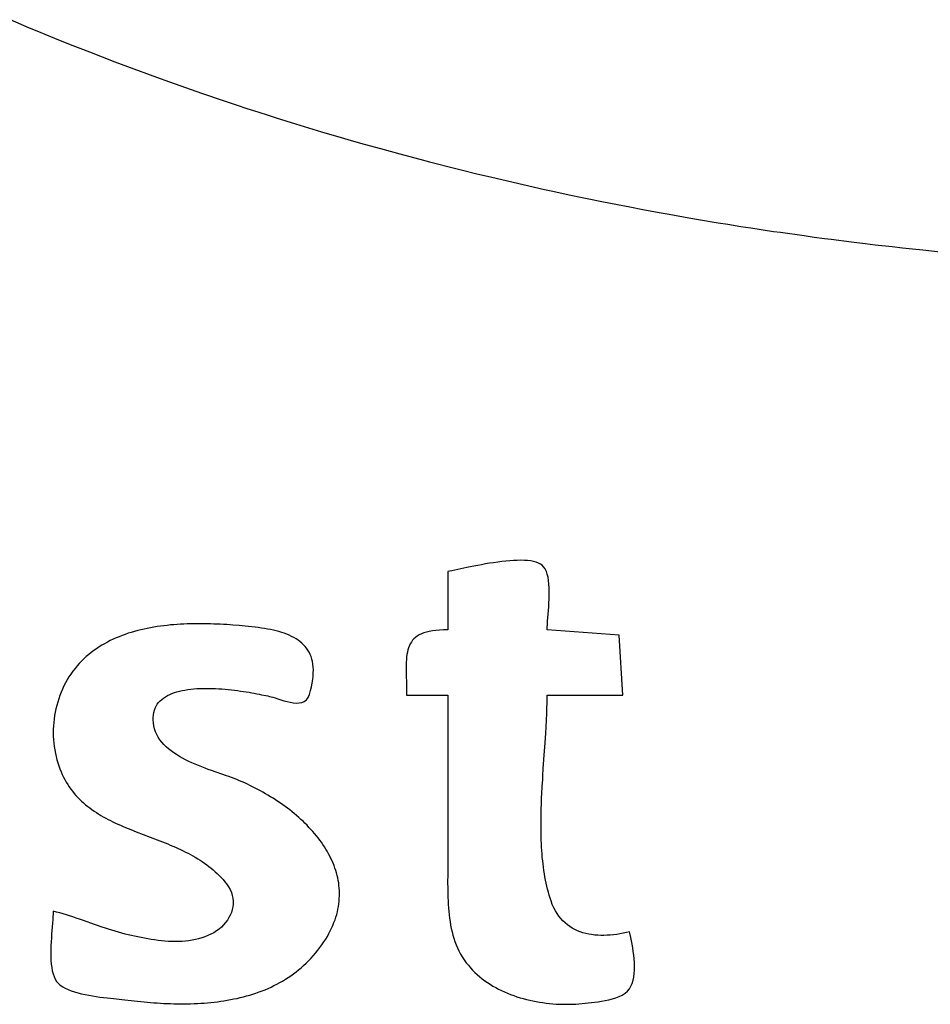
# Model space of a CAD drawing. Header units: inches. Extents: x 0 to 16, y 0 to 10.
# Tile 10 of 34: x 13.6 to 13.715, y 1.308 to 1.432. Entities that reach past the tile are written whole.
import ezdxf

# ---------------------------------------------------------------- set-up
doc = ezdxf.new("R2010")
doc.units = ezdxf.units.IN
doc.header["$LTSCALE"] = 0.935
doc.header["$MEASUREMENT"] = 0
doc.layers.get('0').update_dxf_attribs({"linetype": 'CONTINUOUS'})

msp = doc.modelspace()

# ---------------------------------------------------------------- linework, layer by layer
at = {"color": 2, "linetype": 'Continuous'}
for p, q in [((13.59927, 1.43153), (13.60164, 1.43052)), ((13.60164, 1.43052), (13.60283, 1.43003)), ((13.60283, 1.43003), (13.60363, 1.4297)), ((13.60363, 1.4297), (13.60482, 1.42922)), ((13.60482, 1.42922), (13.60681, 1.42842)), ((13.60681, 1.42842), (13.60921, 1.42747)), ((13.60921, 1.42747), (13.61081, 1.42685)), ((13.61081, 1.42685), (13.61241, 1.42624)), ((13.61241, 1.42624), (13.61402, 1.42563)), ((13.61402, 1.42563), (13.61764, 1.42429)), ((13.61764, 1.42429), (13.61926, 1.42371)), ((13.61926, 1.42371), (13.6233, 1.42229)), ((13.6233, 1.42229), (13.62615, 1.42133)), ((13.62615, 1.42133), (13.62777, 1.42079)), ((13.62777, 1.42079), (13.62899, 1.42039)), ((13.62899, 1.42039), (13.6294, 1.42026)), ((13.6294, 1.42026), (13.62981, 1.42012)), ((13.62981, 1.42012), (13.63062, 1.41986)), ((13.63062, 1.41986), (13.63144, 1.4196)), ((13.63144, 1.4196), (13.63266, 1.41921)), ((13.63266, 1.41921), (13.63512, 1.41845)), ((13.63512, 1.41845), (13.63675, 1.41795)), ((13.63675, 1.41795), (13.63839, 1.41745)), ((13.63839, 1.41745), (13.64085, 1.41673)), ((13.64085, 1.41673), (13.64208, 1.41637)), ((13.64208, 1.41637), (13.64372, 1.41591)), ((13.64372, 1.41591), (13.64578, 1.41533)), ((13.64578, 1.41533), (13.64866, 1.41455)), ((13.64866, 1.41455), (13.65072, 1.414)), ((13.65072, 1.414), (13.65195, 1.41368)), ((13.65195, 1.41368), (13.65277, 1.41346)), ((13.65277, 1.41346), (13.65442, 1.41304)), ((13.65442, 1.41304), (13.65607, 1.41263)), ((13.65607, 1.41263), (13.65772, 1.41222)), ((13.65772, 1.41222), (13.65978, 1.41173)), ((13.65978, 1.41173), (13.66102, 1.41144)), ((13.66102, 1.41144), (13.66638, 1.41021)), ((13.66638, 1.41021), (13.66679, 1.41012)), ((13.66679, 1.41012), (13.66721, 1.41003)), ((13.66721, 1.41003), (13.66968, 1.4095)), ((13.66968, 1.4095), (13.67092, 1.40924)), ((13.67092, 1.40924), (13.67174, 1.40907)), ((13.67174, 1.40907), (13.6738, 1.40865)), ((13.6738, 1.40865), (13.6771, 1.408)), ((13.6771, 1.408), (13.67874, 1.40769)), ((13.67874, 1.40769), (13.6808, 1.40731)), ((13.6808, 1.40731), (13.68204, 1.40708)), ((13.68204, 1.40708), (13.6845, 1.40665)), ((13.6845, 1.40665), (13.68573, 1.40644)), ((13.68573, 1.40644), (13.6882, 1.40603)), ((13.6882, 1.40603), (13.68943, 1.40583)), ((13.68943, 1.40583), (13.69106, 1.40557)), ((13.69106, 1.40557), (13.69229, 1.40538)), ((13.69229, 1.40538), (13.69517, 1.40494)), ((13.69517, 1.40494), (13.69602, 1.40482)), ((13.69602, 1.40482), (13.69899, 1.4044)), ((13.69899, 1.4044), (13.70027, 1.40423)), ((13.70027, 1.40423), (13.70155, 1.40406)), ((13.70155, 1.40406), (13.7024, 1.40395)), ((13.7024, 1.40395), (13.70495, 1.40362)), ((13.70495, 1.40362), (13.70666, 1.40342)), ((13.70666, 1.40342), (13.70794, 1.40326)), ((13.70794, 1.40326), (13.71007, 1.40302)), ((13.71007, 1.40302), (13.71135, 1.40287)), ((13.71135, 1.40287), (13.71263, 1.40273)), ((13.71263, 1.40273), (13.71391, 1.4026)), ((13.71391, 1.4026), (13.71648, 1.40234)), ((13.65752, 1.36289), (13.65706, 1.3628)), ((13.658, 1.36298), (13.65752, 1.36289)), ((13.65849, 1.36307), (13.658, 1.36298)), ((13.65899, 1.36316), (13.65849, 1.36307)), ((13.65949, 1.36325), (13.65899, 1.36316)), ((13.66, 1.36332), (13.65949, 1.36325)), ((13.66051, 1.3634), (13.66, 1.36332)), ((13.66102, 1.36346), (13.66051, 1.3634)), ((13.66152, 1.36351), (13.66102, 1.36346)), ((13.66202, 1.36356), (13.66152, 1.36351)), ((13.6625, 1.36359), (13.66202, 1.36356)), ((13.66297, 1.36361), (13.6625, 1.36359)), ((13.66342, 1.36362), (13.66297, 1.36361)), ((13.66386, 1.36361), (13.66342, 1.36362)), ((13.66427, 1.36358), (13.66386, 1.36361)), ((13.66465, 1.36354), (13.66427, 1.36358)), ((13.66501, 1.36347), (13.66465, 1.36354)), ((13.66534, 1.36339), (13.66501, 1.36347)), ((13.66563, 1.36328), (13.66534, 1.36339)), ((13.66589, 1.36315), (13.66563, 1.36328)), ((13.66611, 1.363), (13.66589, 1.36315)), ((13.66628, 1.36282), (13.66611, 1.363)), ((13.65447, 1.36226), (13.65423, 1.36221)), ((13.65423, 1.36221), (13.65423, 1.35489)), ((13.65475, 1.36232), (13.65447, 1.36226)), ((13.65661, 1.36271), (13.65475, 1.36232)), ((13.65706, 1.3628), (13.65661, 1.36271)), ((13.66647, 1.36254), (13.66628, 1.36282)), ((13.66662, 1.36223), (13.66647, 1.36254)), ((13.66674, 1.36187), (13.66662, 1.36223)), ((13.66683, 1.36149), (13.66674, 1.36187)), ((13.6669, 1.36108), (13.66683, 1.36149)), ((13.66695, 1.36064), (13.6669, 1.36108)), ((13.66698, 1.36018), (13.66695, 1.36064)), ((13.66697, 1.35875), (13.66699, 1.35923)), ((13.66699, 1.35971), (13.66698, 1.36018)), ((13.66699, 1.35923), (13.66699, 1.35971)), ((13.66692, 1.35778), (13.66695, 1.35826)), ((13.66695, 1.35826), (13.66697, 1.35875)), ((13.66678, 1.35598), (13.66684, 1.35684)), ((13.66684, 1.35684), (13.66688, 1.3573)), ((13.66688, 1.3573), (13.66692, 1.35778)), ((13.6194, 1.3555), (13.61898, 1.35545)), ((13.61982, 1.35553), (13.6194, 1.3555)), ((13.62024, 1.35556), (13.61982, 1.35553)), ((13.62066, 1.35559), (13.62024, 1.35556)), ((13.62108, 1.35561), (13.62066, 1.35559)), ((13.6215, 1.35563), (13.62108, 1.35561)), ((13.62192, 1.35564), (13.6215, 1.35563)), ((13.62234, 1.35565), (13.62192, 1.35564)), ((13.62276, 1.35565), (13.62234, 1.35565)), ((13.62318, 1.35565), (13.62276, 1.35565)), ((13.6236, 1.35565), (13.62318, 1.35565)), ((13.62401, 1.35564), (13.6236, 1.35565)), ((13.62443, 1.35563), (13.62401, 1.35564)), ((13.62484, 1.35562), (13.62443, 1.35563)), ((13.62525, 1.3556), (13.62484, 1.35562)), ((13.62566, 1.35558), (13.62525, 1.3556)), ((13.62606, 1.35556), (13.62566, 1.35558)), ((13.62646, 1.35554), (13.62606, 1.35556)), ((13.62725, 1.35548), (13.62646, 1.35554)), ((13.62803, 1.35542), (13.62725, 1.35548)), ((13.66673, 1.35522), (13.66675, 1.35558)), ((13.66675, 1.35558), (13.66678, 1.35598)), ((13.6137, 1.35432), (13.61332, 1.35418)), ((13.61409, 1.35445), (13.6137, 1.35432)), ((13.61448, 1.35457), (13.61409, 1.35445)), ((13.61488, 1.35469), (13.61448, 1.35457)), ((13.61528, 1.35479), (13.61488, 1.35469)), ((13.61568, 1.35489), (13.61528, 1.35479)), ((13.61608, 1.35499), (13.61568, 1.35489)), ((13.61649, 1.35507), (13.61608, 1.35499)), ((13.6169, 1.35515), (13.61649, 1.35507)), ((13.61731, 1.35523), (13.6169, 1.35515)), ((13.61772, 1.35529), (13.61731, 1.35523)), ((13.61814, 1.35535), (13.61772, 1.35529)), ((13.61856, 1.35541), (13.61814, 1.35535)), ((13.61898, 1.35545), (13.61856, 1.35541)), ((13.62879, 1.35535), (13.62803, 1.35542)), ((13.62921, 1.35531), (13.62879, 1.35535)), ((13.62962, 1.35527), (13.62921, 1.35531)), ((13.63002, 1.35522), (13.62962, 1.35527)), ((13.63042, 1.35517), (13.63002, 1.35522)), ((13.63082, 1.35511), (13.63042, 1.35517)), ((13.63121, 1.35505), (13.63082, 1.35511)), ((13.63159, 1.35499), (13.63121, 1.35505)), ((13.63196, 1.35491), (13.63159, 1.35499)), ((13.63233, 1.35483), (13.63196, 1.35491)), ((13.63268, 1.35475), (13.63233, 1.35483)), ((13.63303, 1.35466), (13.63268, 1.35475)), ((13.63337, 1.35456), (13.63303, 1.35466)), ((13.6337, 1.35445), (13.63337, 1.35456)), ((13.63402, 1.35433), (13.6337, 1.35445)), ((13.63432, 1.3542), (13.63402, 1.35433)), ((13.65065, 1.35425), (13.6504, 1.3541)), ((13.65092, 1.35438), (13.65065, 1.35425)), ((13.65122, 1.3545), (13.65092, 1.35438)), ((13.65155, 1.3546), (13.65122, 1.3545)), ((13.65191, 1.35469), (13.65155, 1.3546)), ((13.65231, 1.35476), (13.65191, 1.35469)), ((13.65273, 1.35482), (13.65231, 1.35476)), ((13.6532, 1.35485), (13.65273, 1.35482)), ((13.65369, 1.35488), (13.6532, 1.35485)), ((13.65423, 1.35489), (13.65369, 1.35488)), ((13.66673, 1.35489), (13.66673, 1.35522)), ((13.67577, 1.3542), (13.66673, 1.35489)), ((13.61112, 1.35315), (13.61078, 1.35295)), ((13.61148, 1.35335), (13.61112, 1.35315)), ((13.61184, 1.35353), (13.61148, 1.35335)), ((13.6122, 1.35371), (13.61184, 1.35353)), ((13.61257, 1.35387), (13.6122, 1.35371)), ((13.61294, 1.35403), (13.61257, 1.35387)), ((13.61332, 1.35418), (13.61294, 1.35403)), ((13.63462, 1.35407), (13.63432, 1.3542)), ((13.6349, 1.35392), (13.63462, 1.35407)), ((13.63517, 1.35376), (13.6349, 1.35392)), ((13.63543, 1.3536), (13.63517, 1.35376)), ((13.63567, 1.35342), (13.63543, 1.3536)), ((13.6359, 1.35323), (13.63567, 1.35342)), ((13.63612, 1.35302), (13.6359, 1.35323)), ((13.63632, 1.35281), (13.63612, 1.35302)), ((13.64952, 1.35313), (13.64941, 1.3529)), ((13.64966, 1.35336), (13.64952, 1.35313)), ((13.64981, 1.35357), (13.64966, 1.35336)), ((13.64998, 1.35376), (13.64981, 1.35357)), ((13.65018, 1.35394), (13.64998, 1.35376)), ((13.6504, 1.3541), (13.65018, 1.35394)), ((13.67621, 1.3467), (13.67577, 1.3542)), ((13.60914, 1.35179), (13.60883, 1.35152)), ((13.60945, 1.35204), (13.60914, 1.35179)), ((13.60977, 1.35228), (13.60945, 1.35204)), ((13.6101, 1.35252), (13.60977, 1.35228)), ((13.61044, 1.35274), (13.6101, 1.35252)), ((13.61078, 1.35295), (13.61044, 1.35274)), ((13.6365, 1.35258), (13.63632, 1.35281)), ((13.63667, 1.35234), (13.6365, 1.35258)), ((13.63682, 1.35208), (13.63667, 1.35234)), ((13.63695, 1.35181), (13.63682, 1.35208)), ((13.63706, 1.35153), (13.63695, 1.35181)), ((13.64911, 1.3518), (13.64907, 1.35149)), ((13.64916, 1.3521), (13.64911, 1.3518)), ((13.64923, 1.35238), (13.64916, 1.3521)), ((13.64931, 1.35264), (13.64923, 1.35238)), ((13.64941, 1.3529), (13.64931, 1.35264)), ((13.60795, 1.35066), (13.60768, 1.35035)), ((13.60824, 1.35096), (13.60795, 1.35066)), ((13.60853, 1.35125), (13.60824, 1.35096)), ((13.60883, 1.35152), (13.60853, 1.35125)), ((13.63716, 1.35122), (13.63706, 1.35153)), ((13.63724, 1.35091), (13.63716, 1.35122)), ((13.63729, 1.35057), (13.63724, 1.35091)), ((13.63733, 1.35022), (13.63729, 1.35057)), ((13.64902, 1.35083), (13.64901, 1.35048)), ((13.64904, 1.35117), (13.64902, 1.35083)), ((13.64907, 1.35149), (13.64904, 1.35117)), ((13.60689, 1.34934), (13.60665, 1.34898)), ((13.60715, 1.3497), (13.60689, 1.34934)), ((13.60741, 1.35003), (13.60715, 1.3497)), ((13.60768, 1.35035), (13.60741, 1.35003)), ((13.63732, 1.34907), (13.63734, 1.34947)), ((13.63735, 1.34986), (13.63733, 1.35022)), ((13.63734, 1.34947), (13.63735, 1.34986)), ((13.64901, 1.35048), (13.64901, 1.35011)), ((13.64901, 1.35011), (13.64901, 1.34973)), ((13.64901, 1.34973), (13.64901, 1.34934)), ((13.64901, 1.34934), (13.64904, 1.34808)), ((13.60621, 1.34822), (13.60601, 1.34784)), ((13.60642, 1.3486), (13.60621, 1.34822)), ((13.60665, 1.34898), (13.60642, 1.3486)), ((13.63711, 1.34774), (13.6372, 1.3482)), ((13.6372, 1.3482), (13.63727, 1.34864)), ((13.63727, 1.34864), (13.63732, 1.34907)), ((13.64904, 1.34808), (13.64905, 1.34763)), ((13.60566, 1.34705), (13.6055, 1.34664)), ((13.60583, 1.34745), (13.60566, 1.34705)), ((13.60601, 1.34784), (13.60583, 1.34745)), ((13.6193, 1.34677), (13.61959, 1.34689)), ((13.61959, 1.34689), (13.61989, 1.347)), ((13.61989, 1.347), (13.62021, 1.3471)), ((13.62021, 1.3471), (13.62054, 1.34719)), ((13.62054, 1.34719), (13.62087, 1.34726)), ((13.62087, 1.34726), (13.62122, 1.34733)), ((13.62122, 1.34733), (13.62158, 1.34739)), ((13.62158, 1.34739), (13.62195, 1.34743)), ((13.62195, 1.34743), (13.62232, 1.34747)), ((13.62232, 1.34747), (13.6227, 1.3475)), ((13.6227, 1.3475), (13.62309, 1.34752)), ((13.62309, 1.34752), (13.62348, 1.34753)), ((13.62348, 1.34753), (13.62387, 1.34753)), ((13.62387, 1.34753), (13.62427, 1.34753)), ((13.62427, 1.34753), (13.62467, 1.34752)), ((13.62467, 1.34752), (13.62507, 1.3475)), ((13.62507, 1.3475), (13.62547, 1.34748)), ((13.62547, 1.34748), (13.62587, 1.34746)), ((13.62587, 1.34746), (13.62626, 1.34742)), ((13.62626, 1.34742), (13.62666, 1.34739)), ((13.62666, 1.34739), (13.62705, 1.34735)), ((13.62705, 1.34735), (13.62744, 1.3473)), ((13.62744, 1.3473), (13.62782, 1.34725)), ((13.62782, 1.34725), (13.62819, 1.3472)), ((13.62819, 1.3472), (13.62856, 1.34715)), ((13.62856, 1.34715), (13.62892, 1.3471)), ((13.62892, 1.3471), (13.62927, 1.34704)), ((13.62927, 1.34704), (13.62961, 1.34698)), ((13.62961, 1.34698), (13.62993, 1.34692)), ((13.62993, 1.34692), (13.63025, 1.34686)), ((13.63025, 1.34686), (13.63055, 1.3468)), ((13.63055, 1.3468), (13.63084, 1.34674)), ((13.63685, 1.34676), (13.63699, 1.34726)), ((13.63699, 1.34726), (13.63711, 1.34774)), ((13.64905, 1.34763), (13.64905, 1.34717)), ((13.64905, 1.34717), (13.64905, 1.3467)), ((13.60523, 1.34582), (13.60511, 1.3454)), ((13.60536, 1.34623), (13.60523, 1.34582)), ((13.6055, 1.34664), (13.60536, 1.34623)), ((13.61774, 1.34554), (13.61791, 1.34576)), ((13.61791, 1.34576), (13.6181, 1.34596)), ((13.6181, 1.34596), (13.6183, 1.34615)), ((13.6183, 1.34615), (13.61853, 1.34632)), ((13.61853, 1.34632), (13.61877, 1.34649)), ((13.61877, 1.34649), (13.61903, 1.34663)), ((13.61903, 1.34663), (13.6193, 1.34677)), ((13.63084, 1.34674), (13.63138, 1.34663)), ((13.63138, 1.34663), (13.63162, 1.34658)), ((13.63162, 1.34658), (13.63185, 1.34652)), ((13.63185, 1.34652), (13.63205, 1.34647)), ((13.63205, 1.34647), (13.63224, 1.34643)), ((13.63224, 1.34643), (13.63255, 1.34634)), ((13.63255, 1.34634), (13.63289, 1.34623)), ((13.63289, 1.34623), (13.63326, 1.34611)), ((13.63326, 1.34611), (13.63364, 1.34599)), ((13.63364, 1.34599), (13.63404, 1.34588)), ((13.63404, 1.34588), (13.63443, 1.34579)), ((13.63443, 1.34579), (13.63483, 1.34572)), ((13.63483, 1.34572), (13.63521, 1.34569)), ((13.63521, 1.34569), (13.63557, 1.3457)), ((13.63557, 1.3457), (13.63591, 1.34577)), ((13.63591, 1.34577), (13.63621, 1.3459)), ((13.63621, 1.3459), (13.63647, 1.3461)), ((13.63647, 1.3461), (13.63669, 1.34639)), ((13.63669, 1.34639), (13.63685, 1.34676)), ((13.64905, 1.3467), (13.65423, 1.3467)), ((13.65423, 1.3467), (13.65423, 1.32429)), ((13.66671, 1.34555), (13.66672, 1.34594)), ((13.66672, 1.34594), (13.66673, 1.34632)), ((13.66673, 1.3467), (13.67621, 1.3467)), ((13.66673, 1.34632), (13.66673, 1.3467)), ((13.60492, 1.34454), (13.60485, 1.34411)), ((13.60501, 1.34497), (13.60492, 1.34454)), ((13.60511, 1.3454), (13.60501, 1.34497)), ((13.61725, 1.3442), (13.6173, 1.3445)), ((13.6173, 1.3445), (13.61738, 1.34479)), ((13.61738, 1.34479), (13.61748, 1.34505)), ((13.61748, 1.34505), (13.6176, 1.3453)), ((13.6176, 1.3453), (13.61774, 1.34554)), ((13.66664, 1.34354), (13.66667, 1.34436)), ((13.66667, 1.34436), (13.66669, 1.34476)), ((13.66669, 1.34476), (13.6667, 1.34516)), ((13.6667, 1.34516), (13.66671, 1.34555)), ((13.60474, 1.34325), (13.6047, 1.34282)), ((13.60479, 1.34368), (13.60474, 1.34325)), ((13.60485, 1.34411), (13.60479, 1.34368)), ((13.61722, 1.34388), (13.61725, 1.3442)), ((13.61722, 1.34355), (13.61722, 1.34388)), ((13.61725, 1.34319), (13.61722, 1.34355)), ((13.61731, 1.34282), (13.61725, 1.34319)), ((13.66659, 1.34271), (13.66664, 1.34354)), ((13.60468, 1.34239), (13.60467, 1.34196)), ((13.60467, 1.34196), (13.60468, 1.34152)), ((13.6047, 1.34282), (13.60468, 1.34239)), ((13.6174, 1.34244), (13.61731, 1.34282)), ((13.61752, 1.34208), (13.6174, 1.34244)), ((13.61768, 1.34173), (13.61752, 1.34208)), ((13.66643, 1.34013), (13.66654, 1.34186)), ((13.66654, 1.34186), (13.66659, 1.34271)), ((13.60468, 1.34152), (13.6047, 1.34109)), ((13.6047, 1.34109), (13.60473, 1.34066)), ((13.60473, 1.34066), (13.60479, 1.34023)), ((13.61786, 1.3414), (13.61768, 1.34173)), ((13.61807, 1.34108), (13.61786, 1.3414)), ((13.61831, 1.34078), (13.61807, 1.34108)), ((13.61857, 1.34049), (13.61831, 1.34078)), ((13.60479, 1.34023), (13.60486, 1.3398)), ((13.60486, 1.3398), (13.60494, 1.33937)), ((13.61885, 1.34021), (13.61857, 1.34049)), ((13.61915, 1.33994), (13.61885, 1.34021)), ((13.61948, 1.33969), (13.61915, 1.33994)), ((13.61982, 1.33944), (13.61948, 1.33969)), ((13.62017, 1.33921), (13.61982, 1.33944)), ((13.66624, 1.33746), (13.6664, 1.33969)), ((13.6664, 1.33969), (13.66643, 1.34013)), ((13.60494, 1.33937), (13.60503, 1.33896)), ((13.60503, 1.33896), (13.60514, 1.33856)), ((13.60514, 1.33856), (13.60525, 1.33817)), ((13.60525, 1.33817), (13.60537, 1.33779)), ((13.62054, 1.33898), (13.62017, 1.33921)), ((13.62092, 1.33877), (13.62054, 1.33898)), ((13.6213, 1.33857), (13.62092, 1.33877)), ((13.6217, 1.33837), (13.6213, 1.33857)), ((13.6221, 1.33819), (13.6217, 1.33837)), ((13.62251, 1.33801), (13.6221, 1.33819)), ((13.60537, 1.33779), (13.60551, 1.33743)), ((13.60551, 1.33743), (13.60565, 1.33707)), ((13.60565, 1.33707), (13.6058, 1.33673)), ((13.62292, 1.33784), (13.62251, 1.33801)), ((13.62333, 1.33767), (13.62292, 1.33784)), ((13.62374, 1.33752), (13.62333, 1.33767)), ((13.62414, 1.33736), (13.62374, 1.33752)), ((13.62454, 1.33722), (13.62414, 1.33736)), ((13.62642, 1.33657), (13.62454, 1.33722)), ((13.66618, 1.33656), (13.66624, 1.33746)), ((13.6058, 1.33673), (13.60596, 1.33639)), ((13.60596, 1.33639), (13.60613, 1.33607)), ((13.60613, 1.33607), (13.6063, 1.33576)), ((13.6063, 1.33576), (13.60649, 1.33546)), ((13.62675, 1.33645), (13.62642, 1.33657)), ((13.62707, 1.33633), (13.62675, 1.33645)), ((13.6274, 1.3362), (13.62707, 1.33633)), ((13.62773, 1.33607), (13.6274, 1.3362)), ((13.62806, 1.33594), (13.62773, 1.33607)), ((13.6284, 1.33579), (13.62806, 1.33594)), ((13.62873, 1.33565), (13.6284, 1.33579)), ((13.6661, 1.3352), (13.66616, 1.3361)), ((13.66616, 1.3361), (13.66618, 1.33656)), ((13.60649, 1.33546), (13.60668, 1.33517)), ((13.60668, 1.33517), (13.60688, 1.33488)), ((13.60688, 1.33488), (13.60709, 1.33461)), ((13.60709, 1.33461), (13.6073, 1.33434)), ((13.62906, 1.3355), (13.62873, 1.33565)), ((13.62939, 1.33534), (13.62906, 1.3355)), ((13.62971, 1.33518), (13.62939, 1.33534)), ((13.63004, 1.33502), (13.62971, 1.33518)), ((13.63037, 1.33485), (13.63004, 1.33502)), ((13.63069, 1.33467), (13.63037, 1.33485)), ((13.63102, 1.3345), (13.63069, 1.33467)), ((13.63134, 1.33431), (13.63102, 1.3345)), ((13.66606, 1.33429), (13.6661, 1.3352)), ((13.6073, 1.33434), (13.60753, 1.33409)), ((13.60753, 1.33409), (13.60776, 1.33384)), ((13.60776, 1.33384), (13.60799, 1.3336)), ((13.60799, 1.3336), (13.60823, 1.33337)), ((13.60823, 1.33337), (13.60848, 1.33314)), ((13.63165, 1.33413), (13.63134, 1.33431)), ((13.63197, 1.33393), (13.63165, 1.33413)), ((13.63229, 1.33374), (13.63197, 1.33393)), ((13.6326, 1.33354), (13.63229, 1.33374)), ((13.6329, 1.33334), (13.6326, 1.33354)), ((13.63321, 1.33313), (13.6329, 1.33334)), ((13.666, 1.33293), (13.66602, 1.33338)), ((13.66602, 1.33338), (13.66603, 1.33384)), ((13.66603, 1.33384), (13.66606, 1.33429)), ((13.60848, 1.33314), (13.60874, 1.33292)), ((13.60874, 1.33292), (13.609, 1.33271)), ((13.609, 1.33271), (13.60926, 1.33251)), ((13.60926, 1.33251), (13.60953, 1.33231)), ((13.60953, 1.33231), (13.60981, 1.33212)), ((13.60981, 1.33212), (13.61009, 1.33193)), ((13.63351, 1.33292), (13.63321, 1.33313)), ((13.63381, 1.3327), (13.63351, 1.33292)), ((13.6341, 1.33248), (13.63381, 1.3327)), ((13.63439, 1.33226), (13.6341, 1.33248)), ((13.63468, 1.33203), (13.63439, 1.33226)), ((13.63496, 1.3318), (13.63468, 1.33203)), ((13.66596, 1.33157), (13.66597, 1.33203)), ((13.66597, 1.33203), (13.66598, 1.33248)), ((13.66598, 1.33248), (13.666, 1.33293)), ((13.61009, 1.33193), (13.61038, 1.33175)), ((13.61038, 1.33175), (13.61067, 1.33158)), ((13.61067, 1.33158), (13.61096, 1.33141)), ((13.61096, 1.33141), (13.61126, 1.33124)), ((13.61126, 1.33124), (13.61156, 1.33108)), ((13.61156, 1.33108), (13.61187, 1.33093)), ((13.61187, 1.33093), (13.61217, 1.33077)), ((13.61217, 1.33077), (13.61249, 1.33062)), ((13.63524, 1.33156), (13.63496, 1.3318)), ((13.63552, 1.33132), (13.63524, 1.33156)), ((13.63578, 1.33108), (13.63552, 1.33132)), ((13.63605, 1.33084), (13.63578, 1.33108)), ((13.6363, 1.33059), (13.63605, 1.33084)), ((13.66595, 1.33068), (13.66596, 1.33112)), ((13.66596, 1.33112), (13.66596, 1.33157)), ((13.61249, 1.33062), (13.6128, 1.33048)), ((13.6128, 1.33048), (13.61312, 1.33034)), ((13.61312, 1.33034), (13.61344, 1.3302)), ((13.61344, 1.3302), (13.61376, 1.33006)), ((13.61376, 1.33006), (13.61409, 1.32992)), ((13.61409, 1.32992), (13.61441, 1.32979)), ((13.61441, 1.32979), (13.61507, 1.32953)), ((13.61507, 1.32953), (13.61773, 1.32851)), ((13.63656, 1.33034), (13.6363, 1.33059)), ((13.6368, 1.33008), (13.63656, 1.33034)), ((13.63705, 1.32982), (13.6368, 1.33008)), ((13.63728, 1.32956), (13.63705, 1.32982)), ((13.63751, 1.32929), (13.63728, 1.32956)), ((13.66595, 1.33023), (13.66595, 1.33068)), ((13.66595, 1.32979), (13.66595, 1.33023)), ((13.66596, 1.32934), (13.66595, 1.32979)), ((13.61773, 1.32851), (13.61839, 1.32825)), ((13.61839, 1.32825), (13.61872, 1.32812)), ((13.63773, 1.32903), (13.63751, 1.32929)), ((13.63795, 1.32875), (13.63773, 1.32903)), ((13.63816, 1.32848), (13.63795, 1.32875)), ((13.63836, 1.3282), (13.63816, 1.32848)), ((13.66597, 1.3289), (13.66596, 1.32934)), ((13.66598, 1.32846), (13.66597, 1.3289)), ((13.666, 1.32803), (13.66598, 1.32846)), ((13.61872, 1.32812), (13.61905, 1.32799)), ((13.61905, 1.32799), (13.61938, 1.32785)), ((13.61938, 1.32785), (13.6197, 1.32771)), ((13.6197, 1.32771), (13.62002, 1.32757)), ((13.62002, 1.32757), (13.62035, 1.32743)), ((13.62035, 1.32743), (13.62067, 1.32728)), ((13.62067, 1.32728), (13.62098, 1.32713)), ((13.62098, 1.32713), (13.6213, 1.32698)), ((13.63855, 1.32792), (13.63836, 1.3282)), ((13.63874, 1.32764), (13.63855, 1.32792)), ((13.63892, 1.32735), (13.63874, 1.32764)), ((13.63909, 1.32707), (13.63892, 1.32735)), ((13.63926, 1.32677), (13.63909, 1.32707)), ((13.66602, 1.32759), (13.666, 1.32803)), ((13.66605, 1.32716), (13.66602, 1.32759)), ((13.66608, 1.32674), (13.66605, 1.32716)), ((13.6213, 1.32698), (13.62161, 1.32682)), ((13.62161, 1.32682), (13.62192, 1.32666)), ((13.62192, 1.32666), (13.62222, 1.32649)), ((13.62222, 1.32649), (13.62252, 1.32632)), ((13.62252, 1.32632), (13.62282, 1.32614)), ((13.62282, 1.32614), (13.62311, 1.32596)), ((13.62311, 1.32596), (13.6234, 1.32577)), ((13.63941, 1.32648), (13.63926, 1.32677)), ((13.63956, 1.32618), (13.63941, 1.32648)), ((13.6397, 1.32589), (13.63956, 1.32618)), ((13.63983, 1.32558), (13.6397, 1.32589)), ((13.66611, 1.32631), (13.66608, 1.32674)), ((13.66616, 1.32589), (13.66611, 1.32631)), ((13.6662, 1.32548), (13.66616, 1.32589)), ((13.6234, 1.32577), (13.62368, 1.32558)), ((13.62368, 1.32558), (13.62396, 1.32537)), ((13.62396, 1.32537), (13.62424, 1.32517)), ((13.62424, 1.32517), (13.62451, 1.32495)), ((13.62451, 1.32495), (13.62477, 1.32473)), ((13.62477, 1.32473), (13.62503, 1.32451)), ((13.63995, 1.32528), (13.63983, 1.32558)), ((13.64006, 1.32497), (13.63995, 1.32528)), ((13.64016, 1.32467), (13.64006, 1.32497)), ((13.64025, 1.32436), (13.64016, 1.32467)), ((13.66625, 1.32506), (13.6662, 1.32548)), ((13.66631, 1.32465), (13.66625, 1.32506)), ((13.66637, 1.32425), (13.66631, 1.32465)), ((13.62503, 1.32451), (13.62528, 1.32427)), ((13.62528, 1.32427), (13.62553, 1.32403)), ((13.62553, 1.32403), (13.62577, 1.32378)), ((13.62577, 1.32378), (13.626, 1.32352)), ((13.626, 1.32352), (13.62623, 1.32325)), ((13.64034, 1.32404), (13.64025, 1.32436)), ((13.64041, 1.32373), (13.64034, 1.32404)), ((13.64047, 1.32341), (13.64041, 1.32373)), ((13.64053, 1.32309), (13.64047, 1.32341)), ((13.65423, 1.32429), (13.65422, 1.32301)), ((13.66644, 1.32385), (13.66637, 1.32425)), ((13.66651, 1.32345), (13.66644, 1.32385)), ((13.66659, 1.32306), (13.66651, 1.32345)), ((13.62623, 1.32325), (13.62645, 1.32297)), ((13.62645, 1.32297), (13.6267, 1.32262)), ((13.6267, 1.32262), (13.6269, 1.32226)), ((13.6269, 1.32226), (13.62706, 1.3219)), ((13.64057, 1.32277), (13.64053, 1.32309)), ((13.6406, 1.32245), (13.64057, 1.32277)), ((13.64062, 1.32213), (13.6406, 1.32245)), ((13.64063, 1.3218), (13.64062, 1.32213)), ((13.65422, 1.32301), (13.65423, 1.32258)), ((13.65423, 1.32258), (13.65423, 1.32215)), ((13.65423, 1.32215), (13.65424, 1.32171)), ((13.66668, 1.32268), (13.66659, 1.32306)), ((13.66677, 1.3223), (13.66668, 1.32268)), ((13.66687, 1.32192), (13.66677, 1.3223)), ((13.62706, 1.3219), (13.62717, 1.32153)), ((13.62717, 1.32153), (13.62725, 1.32117)), ((13.62725, 1.32117), (13.62728, 1.32081)), ((13.64059, 1.32081), (13.64061, 1.32114)), ((13.64061, 1.32114), (13.64063, 1.32147)), ((13.64063, 1.32147), (13.64063, 1.3218)), ((13.65424, 1.32171), (13.65425, 1.32127)), ((13.65425, 1.32127), (13.65427, 1.32084)), ((13.65427, 1.32084), (13.65429, 1.3204)), ((13.66697, 1.32155), (13.66687, 1.32192)), ((13.66709, 1.32119), (13.66697, 1.32155)), ((13.66721, 1.32083), (13.66709, 1.32119)), ((13.66737, 1.3204), (13.66721, 1.32083)), ((13.62717, 1.31974), (13.62706, 1.3194)), ((13.62724, 1.32009), (13.62717, 1.31974)), ((13.62728, 1.32045), (13.62724, 1.32009)), ((13.62728, 1.32081), (13.62728, 1.32045)), ((13.64037, 1.31947), (13.64044, 1.31981)), ((13.64044, 1.31981), (13.6405, 1.32015)), ((13.6405, 1.32015), (13.64055, 1.32048)), ((13.64055, 1.32048), (13.64059, 1.32081)), ((13.65429, 1.3204), (13.65432, 1.31997)), ((13.65432, 1.31997), (13.65436, 1.31953)), ((13.66755, 1.31999), (13.66737, 1.3204)), ((13.66775, 1.31961), (13.66755, 1.31999)), ((13.66797, 1.31925), (13.66775, 1.31961)), ((13.60461, 1.31845), (13.60458, 1.31804)), ((13.60463, 1.31885), (13.60461, 1.31845)), ((13.60465, 1.31921), (13.60463, 1.31885)), ((13.60466, 1.31954), (13.60465, 1.31921)), ((13.60507, 1.31944), (13.60466, 1.31954)), ((13.60549, 1.31933), (13.60507, 1.31944)), ((13.6059, 1.31921), (13.60549, 1.31933)), ((13.60632, 1.31909), (13.6059, 1.31921)), ((13.60673, 1.31896), (13.60632, 1.31909)), ((13.60714, 1.31883), (13.60673, 1.31896)), ((13.60755, 1.31869), (13.60714, 1.31883)), ((13.60796, 1.31855), (13.60755, 1.31869)), ((13.60836, 1.31841), (13.60796, 1.31855)), ((13.60999, 1.31784), (13.60836, 1.31841)), ((13.62655, 1.31842), (13.62633, 1.31812)), ((13.62675, 1.31874), (13.62655, 1.31842)), ((13.62692, 1.31906), (13.62675, 1.31874)), ((13.62706, 1.3194), (13.62692, 1.31906)), ((13.63994, 1.31811), (13.64007, 1.31845)), ((13.64007, 1.31845), (13.64018, 1.3188)), ((13.64018, 1.3188), (13.64028, 1.31913)), ((13.64028, 1.31913), (13.64037, 1.31947)), ((13.65436, 1.31953), (13.6544, 1.3191)), ((13.6544, 1.3191), (13.65445, 1.31866)), ((13.65445, 1.31866), (13.65452, 1.31824)), ((13.6682, 1.31892), (13.66797, 1.31925)), ((13.66844, 1.31861), (13.6682, 1.31892)), ((13.6687, 1.31833), (13.66844, 1.31861)), ((13.60458, 1.31804), (13.60447, 1.31668)), ((13.61081, 1.31756), (13.60999, 1.31784)), ((13.61122, 1.31742), (13.61081, 1.31756)), ((13.61163, 1.31728), (13.61122, 1.31742)), ((13.61204, 1.31715), (13.61163, 1.31728)), ((13.61246, 1.31703), (13.61204, 1.31715)), ((13.6255, 1.31731), (13.62518, 1.31707)), ((13.6258, 1.31756), (13.6255, 1.31731)), ((13.62608, 1.31784), (13.6258, 1.31756)), ((13.62633, 1.31812), (13.62608, 1.31784)), ((13.63948, 1.31708), (13.63965, 1.31743)), ((13.63965, 1.31743), (13.6398, 1.31777)), ((13.6398, 1.31777), (13.63994, 1.31811)), ((13.65452, 1.31824), (13.65459, 1.31781)), ((13.65459, 1.31781), (13.65467, 1.31739)), ((13.65467, 1.31739), (13.65477, 1.31697)), ((13.66898, 1.31807), (13.6687, 1.31833)), ((13.66926, 1.31783), (13.66898, 1.31807)), ((13.66956, 1.31762), (13.66926, 1.31783)), ((13.66987, 1.31742), (13.66956, 1.31762)), ((13.67019, 1.31725), (13.66987, 1.31742)), ((13.67053, 1.31709), (13.67019, 1.31725)), ((13.60444, 1.31621), (13.60441, 1.31572)), ((13.60447, 1.31668), (13.60444, 1.31621)), ((13.61287, 1.31691), (13.61246, 1.31703)), ((13.61329, 1.31679), (13.61287, 1.31691)), ((13.61371, 1.31668), (13.61329, 1.31679)), ((13.61409, 1.31659), (13.61371, 1.31668)), ((13.61449, 1.3165), (13.61409, 1.31659)), ((13.61489, 1.3164), (13.61449, 1.3165)), ((13.6153, 1.31631), (13.61489, 1.3164)), ((13.61571, 1.31623), (13.6153, 1.31631)), ((13.61613, 1.31614), (13.61571, 1.31623)), ((13.61655, 1.31607), (13.61613, 1.31614)), ((13.61698, 1.316), (13.61655, 1.31607)), ((13.6174, 1.31593), (13.61698, 1.316)), ((13.61784, 1.31587), (13.6174, 1.31593)), ((13.62212, 1.3159), (13.6217, 1.31583)), ((13.62253, 1.31598), (13.62212, 1.3159)), ((13.62294, 1.31608), (13.62253, 1.31598)), ((13.62333, 1.31619), (13.62294, 1.31608)), ((13.62372, 1.31633), (13.62333, 1.31619)), ((13.62411, 1.31648), (13.62372, 1.31633)), ((13.62448, 1.31666), (13.62411, 1.31648)), ((13.62484, 1.31685), (13.62448, 1.31666)), ((13.62518, 1.31707), (13.62484, 1.31685)), ((13.63867, 1.31569), (13.6389, 1.31604)), ((13.6389, 1.31604), (13.63911, 1.31639)), ((13.63911, 1.31639), (13.6393, 1.31674)), ((13.6393, 1.31674), (13.63948, 1.31708)), ((13.65477, 1.31697), (13.65488, 1.31655)), ((13.65488, 1.31655), (13.655, 1.31614)), ((13.655, 1.31614), (13.65514, 1.31573)), ((13.67087, 1.31696), (13.67053, 1.31709)), ((13.67122, 1.31684), (13.67087, 1.31696)), ((13.67157, 1.31674), (13.67122, 1.31684)), ((13.67194, 1.31666), (13.67157, 1.31674)), ((13.67231, 1.3166), (13.67194, 1.31666)), ((13.67269, 1.31655), (13.67231, 1.3166)), ((13.67307, 1.31652), (13.67269, 1.31655)), ((13.67346, 1.31651), (13.67307, 1.31652)), ((13.67385, 1.31651), (13.67346, 1.31651)), ((13.67425, 1.31652), (13.67385, 1.31651)), ((13.67465, 1.31655), (13.67425, 1.31652)), ((13.67505, 1.31659), (13.67465, 1.31655)), ((13.67546, 1.31664), (13.67505, 1.31659)), ((13.67586, 1.3167), (13.67546, 1.31664)), ((13.67627, 1.31678), (13.67586, 1.3167)), ((13.67667, 1.31686), (13.67627, 1.31678)), ((13.67707, 1.31695), (13.67667, 1.31686)), ((13.67715, 1.31661), (13.67707, 1.31695)), ((13.67724, 1.31623), (13.67715, 1.31661)), ((13.67732, 1.31583), (13.67724, 1.31623)), ((13.60438, 1.31524), (13.60436, 1.31475)), ((13.60436, 1.31475), (13.60436, 1.31427)), ((13.60441, 1.31572), (13.60438, 1.31524)), ((13.61827, 1.31583), (13.61784, 1.31587)), ((13.6187, 1.31579), (13.61827, 1.31583)), ((13.61914, 1.31576), (13.6187, 1.31579)), ((13.61957, 1.31574), (13.61914, 1.31576)), ((13.62, 1.31573), (13.61957, 1.31574)), ((13.62043, 1.31573), (13.62, 1.31573)), ((13.62086, 1.31575), (13.62043, 1.31573)), ((13.62128, 1.31579), (13.62086, 1.31575)), ((13.6217, 1.31583), (13.62128, 1.31579)), ((13.63763, 1.31429), (13.63791, 1.31464)), ((13.63791, 1.31464), (13.63818, 1.31499)), ((13.63818, 1.31499), (13.63843, 1.31534)), ((13.63843, 1.31534), (13.63867, 1.31569)), ((13.65514, 1.31573), (13.65529, 1.31533)), ((13.65529, 1.31533), (13.65546, 1.31494)), ((13.65546, 1.31494), (13.65564, 1.31455)), ((13.6774, 1.3154), (13.67732, 1.31583)), ((13.67747, 1.31496), (13.6774, 1.3154)), ((13.67754, 1.3145), (13.67747, 1.31496)), ((13.60436, 1.31427), (13.60436, 1.3138)), ((13.60436, 1.3138), (13.60438, 1.31334)), ((13.63674, 1.31331), (13.63704, 1.31362)), ((13.63704, 1.31362), (13.63732, 1.31394)), ((13.63732, 1.31394), (13.63763, 1.31429)), ((13.65564, 1.31455), (13.65584, 1.31417)), ((13.65584, 1.31417), (13.65606, 1.3138)), ((13.65606, 1.3138), (13.6563, 1.31343)), ((13.6563, 1.31343), (13.65656, 1.31308)), ((13.6776, 1.31403), (13.67754, 1.3145)), ((13.67765, 1.31356), (13.6776, 1.31403)), ((13.67768, 1.31309), (13.67765, 1.31356)), ((13.60438, 1.31334), (13.60442, 1.31289)), ((13.60442, 1.31289), (13.60448, 1.31246)), ((13.60448, 1.31246), (13.60455, 1.31206)), ((13.63518, 1.31193), (13.6355, 1.31218)), ((13.6355, 1.31218), (13.63582, 1.31245)), ((13.63582, 1.31245), (13.63613, 1.31273)), ((13.63613, 1.31273), (13.63644, 1.31302)), ((13.63644, 1.31302), (13.63674, 1.31331)), ((13.65656, 1.31308), (13.65682, 1.31276)), ((13.65682, 1.31276), (13.65708, 1.31245)), ((13.65708, 1.31245), (13.65736, 1.31215)), ((13.67769, 1.31262), (13.67768, 1.31309)), ((13.67768, 1.31216), (13.67769, 1.31262)), ((13.60455, 1.31206), (13.60465, 1.31168)), ((13.60465, 1.31168), (13.60477, 1.31133)), ((13.60477, 1.31133), (13.60492, 1.31101)), ((13.60492, 1.31101), (13.6051, 1.31073)), ((13.63348, 1.31078), (13.63383, 1.31099)), ((13.63383, 1.31099), (13.63417, 1.31121)), ((13.63417, 1.31121), (13.63451, 1.31144)), ((13.63451, 1.31144), (13.63485, 1.31168)), ((13.63485, 1.31168), (13.63518, 1.31193)), ((13.65736, 1.31215), (13.65764, 1.31186)), ((13.65764, 1.31186), (13.65794, 1.31159)), ((13.65794, 1.31159), (13.65825, 1.31132)), ((13.65825, 1.31132), (13.65856, 1.31107)), ((13.65856, 1.31107), (13.65888, 1.31082)), ((13.67751, 1.31087), (13.67759, 1.31128)), ((13.67759, 1.31128), (13.67765, 1.31171)), ((13.67765, 1.31171), (13.67768, 1.31216)), ((13.6051, 1.31073), (13.60531, 1.31049)), ((13.60531, 1.31049), (13.60556, 1.31027)), ((13.60556, 1.31027), (13.60586, 1.31006)), ((13.60586, 1.31006), (13.60619, 1.30987)), ((13.60619, 1.30987), (13.60655, 1.3097)), ((13.60655, 1.3097), (13.60694, 1.30955)), ((13.63129, 1.30969), (13.63166, 1.30985)), ((13.63166, 1.30985), (13.63203, 1.31002)), ((13.63203, 1.31002), (13.6324, 1.3102)), ((13.6324, 1.3102), (13.63277, 1.31038)), ((13.63277, 1.31038), (13.63312, 1.31058)), ((13.63312, 1.31058), (13.63348, 1.31078)), ((13.65888, 1.31082), (13.65922, 1.31059)), ((13.65922, 1.31059), (13.65956, 1.31037)), ((13.65956, 1.31037), (13.65991, 1.31015)), ((13.65991, 1.31015), (13.66026, 1.30995)), ((13.66026, 1.30995), (13.66062, 1.30976)), ((13.66062, 1.30976), (13.66099, 1.30958)), ((13.67681, 1.30951), (13.67706, 1.30981)), ((13.67706, 1.30981), (13.67724, 1.31013)), ((13.67724, 1.31013), (13.67739, 1.31048)), ((13.67739, 1.31048), (13.67751, 1.31087)), ((13.60694, 1.30955), (13.60735, 1.30941)), ((13.60735, 1.30941), (13.60778, 1.30929)), ((13.60778, 1.30929), (13.60823, 1.30917)), ((13.60823, 1.30917), (13.60868, 1.30907)), ((13.60868, 1.30907), (13.60915, 1.30898)), ((13.60915, 1.30898), (13.60962, 1.3089)), ((13.60962, 1.3089), (13.61008, 1.30883)), ((13.61008, 1.30883), (13.61054, 1.30877)), ((13.61054, 1.30877), (13.61099, 1.30871)), ((13.61099, 1.30871), (13.61143, 1.30866)), ((13.61143, 1.30866), (13.61185, 1.30861)), ((13.61185, 1.30861), (13.61262, 1.30853)), ((13.61262, 1.30853), (13.61297, 1.30849)), ((13.61297, 1.30849), (13.61328, 1.30846)), ((13.62694, 1.30844), (13.62735, 1.30852)), ((13.62735, 1.30852), (13.62776, 1.3086)), ((13.62776, 1.3086), (13.62816, 1.30869)), ((13.62816, 1.30869), (13.62856, 1.30879)), ((13.62856, 1.30879), (13.62896, 1.3089)), ((13.62896, 1.3089), (13.62936, 1.30901)), ((13.62936, 1.30901), (13.62975, 1.30914)), ((13.62975, 1.30914), (13.63014, 1.30926)), ((13.63014, 1.30926), (13.63053, 1.3094)), ((13.63053, 1.3094), (13.63091, 1.30954)), ((13.63091, 1.30954), (13.63129, 1.30969)), ((13.66099, 1.30958), (13.66136, 1.3094)), ((13.66136, 1.3094), (13.66174, 1.30924)), ((13.66174, 1.30924), (13.66213, 1.30909)), ((13.66213, 1.30909), (13.66252, 1.30894)), ((13.66252, 1.30894), (13.66291, 1.30881)), ((13.66291, 1.30881), (13.66331, 1.30868)), ((13.66331, 1.30868), (13.66371, 1.30857)), ((13.66371, 1.30857), (13.66412, 1.30846)), ((13.67447, 1.30842), (13.67492, 1.30853)), ((13.67492, 1.30853), (13.67536, 1.30867)), ((13.67536, 1.30867), (13.67578, 1.30883)), ((13.67578, 1.30883), (13.67616, 1.30902)), ((13.67616, 1.30902), (13.67651, 1.30925)), ((13.67651, 1.30925), (13.67681, 1.30951)), ((13.61328, 1.30846), (13.61367, 1.30841)), ((13.61367, 1.30841), (13.61446, 1.30831)), ((13.61446, 1.30831), (13.61486, 1.30827)), ((13.61486, 1.30827), (13.61567, 1.30819)), ((13.61567, 1.30819), (13.61608, 1.30815)), ((13.61608, 1.30815), (13.61649, 1.30811)), ((13.61649, 1.30811), (13.6169, 1.30808)), ((13.6169, 1.30808), (13.61732, 1.30805)), ((13.61732, 1.30805), (13.61773, 1.30802)), ((13.61773, 1.30802), (13.61815, 1.308)), ((13.61815, 1.308), (13.61857, 1.30797)), ((13.61857, 1.30797), (13.61898, 1.30796)), ((13.61898, 1.30796), (13.6194, 1.30794)), ((13.6194, 1.30794), (13.61983, 1.30793)), ((13.61983, 1.30793), (13.62025, 1.30792)), ((13.62025, 1.30792), (13.62067, 1.30792)), ((13.62067, 1.30792), (13.62109, 1.30792)), ((13.62109, 1.30792), (13.62151, 1.30792)), ((13.62151, 1.30792), (13.62193, 1.30793)), ((13.62193, 1.30793), (13.62236, 1.30795)), ((13.62236, 1.30795), (13.62278, 1.30796)), ((13.62278, 1.30796), (13.6232, 1.30799)), ((13.6232, 1.30799), (13.62362, 1.30801)), ((13.62362, 1.30801), (13.62404, 1.30805)), ((13.62404, 1.30805), (13.62446, 1.30809)), ((13.62446, 1.30809), (13.62488, 1.30813)), ((13.62488, 1.30813), (13.62529, 1.30818)), ((13.62529, 1.30818), (13.62571, 1.30823)), ((13.62571, 1.30823), (13.62612, 1.3083)), ((13.62612, 1.3083), (13.62653, 1.30836)), ((13.62653, 1.30836), (13.62694, 1.30844)), ((13.66412, 1.30846), (13.66453, 1.30836)), ((13.66453, 1.30836), (13.66494, 1.30827)), ((13.66494, 1.30827), (13.66535, 1.30819)), ((13.66535, 1.30819), (13.66576, 1.30812)), ((13.66576, 1.30812), (13.66618, 1.30806)), ((13.66618, 1.30806), (13.6666, 1.308)), ((13.6666, 1.308), (13.66701, 1.30796)), ((13.66701, 1.30796), (13.66743, 1.30792)), ((13.66743, 1.30792), (13.66785, 1.30789)), ((13.66785, 1.30789), (13.66826, 1.30787)), ((13.66826, 1.30787), (13.66867, 1.30786)), ((13.66867, 1.30786), (13.66909, 1.30785)), ((13.66909, 1.30785), (13.6695, 1.30785)), ((13.6695, 1.30785), (13.66991, 1.30786)), ((13.66991, 1.30786), (13.67031, 1.30788)), ((13.67031, 1.30788), (13.67072, 1.30791)), ((13.67072, 1.30791), (13.67111, 1.30794)), ((13.67111, 1.30794), (13.67151, 1.30798)), ((13.67151, 1.30798), (13.67268, 1.30812)), ((13.67268, 1.30812), (13.67311, 1.30818)), ((13.67311, 1.30818), (13.67355, 1.30824)), ((13.67355, 1.30824), (13.67401, 1.30832)), ((13.67401, 1.30832), (13.67447, 1.30842))]:
    msp.add_line(p, q, dxfattribs=at)

doc.saveas('drawing.dxf')
